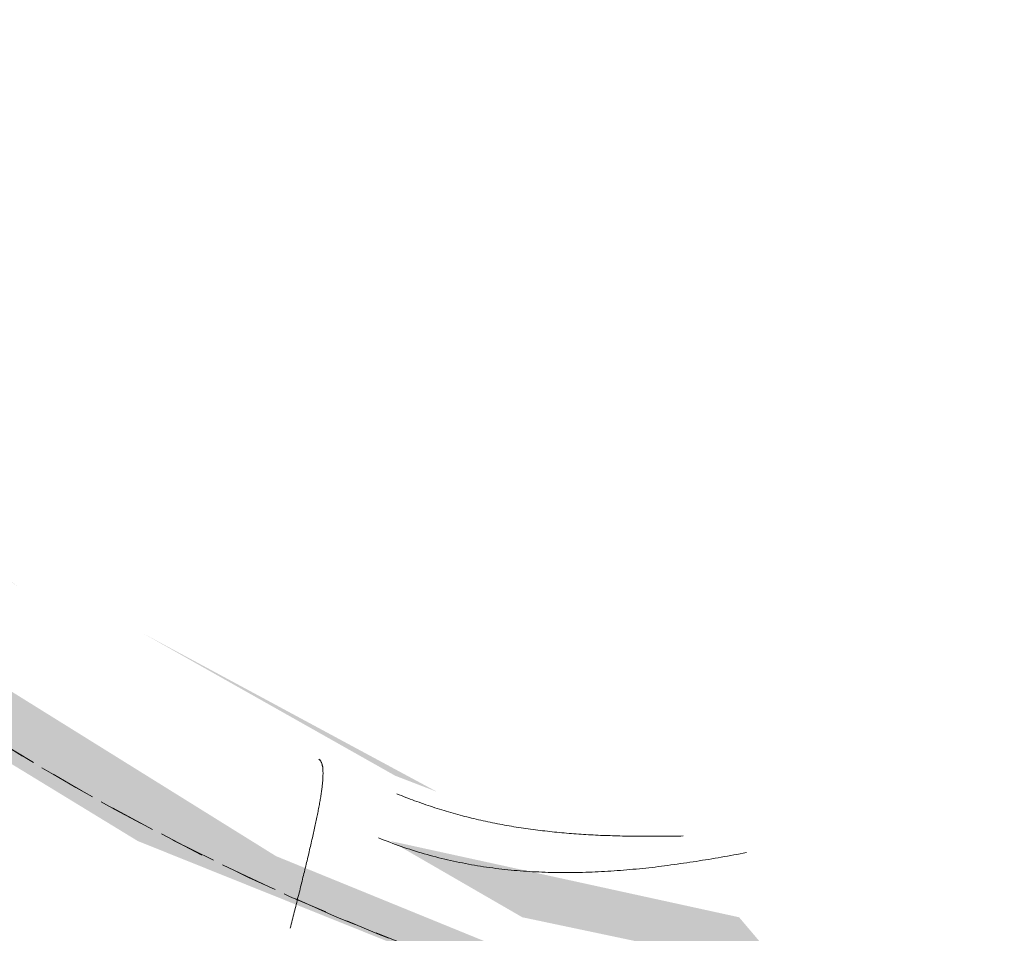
# Model space of a CAD drawing. Header units: millimetres. Extents: x 16156 to 91527, y 4646 to 113494.
# Tile 98 of 210: x 29942 to 30045, y 71414 to 71509. Entities that reach past the tile are written whole.
import ezdxf

# ---------------------------------------------------------------- set-up
doc = ezdxf.new("R2010")
doc.units = ezdxf.units.MM
doc.linetypes.add('ARC Demolished', pattern=[7.14375, 4.7625, -2.38125])
for name, color, linetype, lineweight in [('A--AR9__AlgVoorz', 1, 'Continuous', 9), ('A--L74__VasteSanitaireVoorz', 1, 'ARC Demolished', 9), ('A--L82__LosseGebruikersInvent', 1, 'ARC Demolished', 9)]:
    doc.layers.add(name, color=color, linetype=linetype, lineweight=lineweight)
pattern_1 = [(135, (71650.38, -30074.26), (-212.132, -212.132), [])]

# ---------------------------------------------------------------- blocks, each defined once
blk = doc.blocks.new('FP_186-AB-Begane grond - slooptekening')
at = {"layer": 'A--L82__LosseGebruikersInvent', "color": 240, "linetype": 'Continuous'}
for p, q in [((29979.25, 71423.83), (29979.54, 71423.71)), ((29979.25, 71423.83), (29979.54, 71423.71)), ((29979.54, 71423.71), (29979.83, 71423.59)), ((29979.54, 71423.71), (29979.83, 71423.59)), ((29979.83, 71423.59), (29980.13, 71423.48)), ((29979.83, 71423.59), (29980.13, 71423.48)), ((29980.13, 71423.48), (29980.42, 71423.37)), ((29980.13, 71423.48), (29980.42, 71423.37)), ((29980.42, 71423.37), (29980.72, 71423.25)), ((29980.42, 71423.37), (29980.72, 71423.25)), ((29980.72, 71423.25), (29981.01, 71423.15)), ((29980.72, 71423.25), (29981.01, 71423.15)), ((29981.01, 71423.15), (29981.31, 71423.04)), ((29981.01, 71423.15), (29981.31, 71423.04)), ((29981.31, 71423.04), (29981.61, 71422.93)), ((29981.31, 71423.04), (29981.61, 71422.93)), ((29981.61, 71422.93), (29981.9, 71422.83)), ((29981.61, 71422.93), (29981.9, 71422.83)), ((29981.9, 71422.83), (29982.2, 71422.73)), ((29981.9, 71422.83), (29982.2, 71422.73)), ((29982.2, 71422.73), (29982.5, 71422.63)), ((29982.2, 71422.73), (29982.5, 71422.63)), ((29982.5, 71422.63), (29982.81, 71422.53)), ((29982.5, 71422.63), (29982.81, 71422.53)), ((29982.81, 71422.53), (29983.11, 71422.44)), ((29982.81, 71422.53), (29983.11, 71422.44)), ((29983.11, 71422.44), (29983.41, 71422.35)), ((29983.11, 71422.44), (29983.41, 71422.35)), ((29983.41, 71422.35), (29983.71, 71422.26)), ((29983.41, 71422.35), (29983.71, 71422.26)), ((29983.71, 71422.26), (29984.02, 71422.17)), ((29983.71, 71422.26), (29984.02, 71422.17)), ((29984.02, 71422.17), (29984.32, 71422.08)), ((29984.02, 71422.17), (29984.32, 71422.08)), ((29984.32, 71422.08), (29984.63, 71422)), ((29984.32, 71422.08), (29984.63, 71422)), ((29984.63, 71422), (29984.93, 71421.91)), ((29984.63, 71422), (29984.93, 71421.91)), ((29984.93, 71421.91), (29985.24, 71421.83)), ((29984.93, 71421.91), (29985.24, 71421.83)), ((29985.24, 71421.83), (29985.55, 71421.75)), ((29985.24, 71421.83), (29985.55, 71421.75)), ((29985.55, 71421.75), (29985.85, 71421.68)), ((29985.55, 71421.75), (29985.85, 71421.68)), ((29985.85, 71421.68), (29986.16, 71421.6)), ((29985.85, 71421.68), (29986.16, 71421.6)), ((29986.16, 71421.6), (29986.47, 71421.53)), ((29986.16, 71421.6), (29986.47, 71421.53)), ((29986.47, 71421.53), (29986.78, 71421.46)), ((29986.47, 71421.53), (29986.78, 71421.46)), ((29986.78, 71421.46), (29987.09, 71421.39)), ((29986.78, 71421.46), (29987.09, 71421.39)), ((30012.8, 71421.42), (30013.13, 71421.48)), ((30012.8, 71421.42), (30013.13, 71421.48)), ((30013.13, 71421.48), (30013.46, 71421.53)), ((30013.13, 71421.48), (30013.46, 71421.53)), ((30013.46, 71421.53), (30013.79, 71421.58)), ((30013.46, 71421.53), (30013.79, 71421.58)), ((30013.79, 71421.58), (30014.11, 71421.64)), ((30013.79, 71421.58), (30014.11, 71421.64)), ((30014.11, 71421.64), (30014.44, 71421.7)), ((30014.11, 71421.64), (30014.44, 71421.7)), ((30014.44, 71421.7), (30014.77, 71421.75)), ((30014.44, 71421.7), (30014.77, 71421.75)), ((30014.77, 71421.75), (30015.1, 71421.81)), ((30014.77, 71421.75), (30015.1, 71421.81)), ((30015.1, 71421.81), (30015.43, 71421.87)), ((30015.1, 71421.81), (30015.43, 71421.87)), ((30015.43, 71421.87), (30015.76, 71421.92)), ((30015.43, 71421.87), (30015.76, 71421.92)), ((30015.76, 71421.92), (30016.08, 71421.98)), ((30015.76, 71421.92), (30016.08, 71421.98)), ((30016.08, 71421.98), (30016.41, 71422.04)), ((30016.08, 71421.98), (30016.41, 71422.04)), ((30016.41, 71422.04), (30016.74, 71422.1)), ((30016.41, 71422.04), (30016.74, 71422.1)), ((30016.74, 71422.1), (30017.06, 71422.16)), ((30016.74, 71422.1), (30017.06, 71422.16)), ((30017.06, 71422.16), (30017.39, 71422.22)), ((30017.06, 71422.16), (30017.39, 71422.22)), ((30017.39, 71422.22), (30017.72, 71422.29)), ((30017.39, 71422.22), (30017.72, 71422.29)), ((29987.09, 71421.39), (29987.4, 71421.32)), ((29987.09, 71421.39), (29987.4, 71421.32)), ((29987.4, 71421.32), (29987.72, 71421.26)), ((29987.4, 71421.32), (29987.72, 71421.26)), ((29987.72, 71421.26), (29988.03, 71421.2)), ((29987.72, 71421.26), (29988.03, 71421.2)), ((29988.03, 71421.2), (29988.34, 71421.14)), ((29988.03, 71421.2), (29988.34, 71421.14)), ((29988.34, 71421.14), (29988.66, 71421.08)), ((29988.34, 71421.14), (29988.66, 71421.08)), ((29988.66, 71421.08), (29988.97, 71421.02)), ((29988.66, 71421.08), (29988.97, 71421.02)), ((29988.97, 71421.02), (29989.29, 71420.97)), ((29988.97, 71421.02), (29989.29, 71420.97)), ((29989.29, 71420.97), (29989.6, 71420.91)), ((29989.29, 71420.97), (29989.6, 71420.91)), ((29989.6, 71420.91), (29989.92, 71420.86)), ((29989.6, 71420.91), (29989.92, 71420.86)), ((29989.92, 71420.86), (29990.23, 71420.81)), ((29989.92, 71420.86), (29990.23, 71420.81)), ((29990.23, 71420.81), (29990.55, 71420.77)), ((29990.23, 71420.81), (29990.55, 71420.77)), ((29990.55, 71420.77), (29990.87, 71420.72)), ((29990.55, 71420.77), (29990.87, 71420.72)), ((29990.87, 71420.72), (29991.19, 71420.68)), ((29990.87, 71420.72), (29991.19, 71420.68)), ((29991.19, 71420.68), (29991.5, 71420.64)), ((29991.19, 71420.68), (29991.5, 71420.64)), ((29991.5, 71420.64), (29991.82, 71420.6)), ((29991.5, 71420.64), (29991.82, 71420.6)), ((29991.82, 71420.6), (29992.14, 71420.56)), ((29991.82, 71420.6), (29992.14, 71420.56)), ((29992.14, 71420.56), (29992.46, 71420.53)), ((29992.14, 71420.56), (29992.46, 71420.53)), ((29992.46, 71420.53), (29992.78, 71420.49)), ((29992.46, 71420.53), (29992.78, 71420.49)), ((29992.78, 71420.49), (29993.11, 71420.46)), ((29992.78, 71420.49), (29993.11, 71420.46)), ((29993.11, 71420.46), (29993.43, 71420.43)), ((29993.11, 71420.46), (29993.43, 71420.43)), ((29993.43, 71420.43), (29993.75, 71420.4)), ((29993.43, 71420.43), (29993.75, 71420.4)), ((30004.54, 71420.42), (30004.87, 71420.45)), ((30004.54, 71420.42), (30004.87, 71420.45)), ((30004.87, 71420.45), (30005.2, 71420.48)), ((30004.87, 71420.45), (30005.2, 71420.48)), ((30005.2, 71420.48), (30005.53, 71420.51)), ((30005.2, 71420.48), (30005.53, 71420.51)), ((30005.53, 71420.51), (30005.86, 71420.54)), ((30005.53, 71420.51), (30005.86, 71420.54)), ((30005.86, 71420.54), (30006.19, 71420.57)), ((30005.86, 71420.54), (30006.19, 71420.57)), ((30006.19, 71420.57), (30006.53, 71420.6)), ((30006.19, 71420.57), (30006.53, 71420.6)), ((30006.53, 71420.6), (30006.86, 71420.63)), ((30006.53, 71420.6), (30006.86, 71420.63)), ((30006.86, 71420.63), (30007.19, 71420.67)), ((30006.86, 71420.63), (30007.19, 71420.67)), ((30007.19, 71420.67), (30007.52, 71420.7)), ((30007.19, 71420.67), (30007.52, 71420.7)), ((30007.52, 71420.7), (30007.85, 71420.74)), ((30007.52, 71420.7), (30007.85, 71420.74)), ((30007.85, 71420.74), (30008.18, 71420.78)), ((30007.85, 71420.74), (30008.18, 71420.78)), ((30008.18, 71420.78), (30008.51, 71420.82)), ((30008.18, 71420.78), (30008.51, 71420.82)), ((30008.51, 71420.82), (30008.84, 71420.86)), ((30008.51, 71420.82), (30008.84, 71420.86)), ((30008.84, 71420.86), (30009.17, 71420.9)), ((30008.84, 71420.86), (30009.17, 71420.9)), ((30009.17, 71420.9), (30009.5, 71420.94)), ((30009.17, 71420.9), (30009.5, 71420.94)), ((30009.5, 71420.94), (30009.83, 71420.99)), ((30009.5, 71420.94), (30009.83, 71420.99)), ((30009.83, 71420.99), (30010.16, 71421.03)), ((30009.83, 71420.99), (30010.16, 71421.03)), ((30010.16, 71421.03), (30010.49, 71421.08)), ((30010.16, 71421.03), (30010.49, 71421.08)), ((30010.49, 71421.08), (30010.82, 71421.13)), ((30010.49, 71421.08), (30010.82, 71421.13)), ((30010.82, 71421.13), (30011.15, 71421.17)), ((30010.82, 71421.13), (30011.15, 71421.17)), ((30011.15, 71421.17), (30011.48, 71421.22)), ((30011.15, 71421.17), (30011.48, 71421.22)), ((30011.48, 71421.22), (30011.81, 71421.27)), ((30011.48, 71421.22), (30011.81, 71421.27)), ((30011.81, 71421.27), (30012.14, 71421.32)), ((30011.81, 71421.27), (30012.14, 71421.32)), ((30012.14, 71421.32), (30012.47, 71421.37)), ((30012.14, 71421.32), (30012.47, 71421.37)), ((30012.47, 71421.37), (30012.8, 71421.42)), ((30012.47, 71421.37), (30012.8, 71421.42)), ((29993.75, 71420.4), (29994.07, 71420.38)), ((29993.75, 71420.4), (29994.07, 71420.38)), ((29994.07, 71420.38), (29994.39, 71420.35)), ((29994.07, 71420.38), (29994.39, 71420.35)), ((29994.39, 71420.35), (29994.72, 71420.33)), ((29994.39, 71420.35), (29994.72, 71420.33)), ((29994.72, 71420.33), (29995.04, 71420.31)), ((29994.72, 71420.33), (29995.04, 71420.31)), ((29995.04, 71420.31), (29995.36, 71420.29)), ((29995.04, 71420.31), (29995.36, 71420.29)), ((29995.36, 71420.29), (29995.69, 71420.27)), ((29995.36, 71420.29), (29995.69, 71420.27)), ((29995.69, 71420.27), (29996.01, 71420.26)), ((29995.69, 71420.27), (29996.01, 71420.26)), ((29996.01, 71420.26), (29996.34, 71420.24)), ((29996.01, 71420.26), (29996.34, 71420.24)), ((29996.34, 71420.24), (29996.66, 71420.23)), ((29996.34, 71420.24), (29996.66, 71420.23)), ((29996.66, 71420.23), (29996.99, 71420.22)), ((29996.66, 71420.23), (29996.99, 71420.22)), ((29996.99, 71420.22), (29997.31, 71420.21)), ((29996.99, 71420.22), (29997.31, 71420.21)), ((29997.31, 71420.21), (29997.64, 71420.21)), ((29997.31, 71420.21), (29997.64, 71420.21)), ((29997.64, 71420.21), (29997.97, 71420.2)), ((29997.64, 71420.21), (29997.97, 71420.2)), ((29997.97, 71420.2), (29998.29, 71420.2)), ((29997.97, 71420.2), (29998.29, 71420.2)), ((29998.29, 71420.2), (29998.62, 71420.2)), ((29998.29, 71420.2), (29998.62, 71420.2)), ((29998.62, 71420.2), (29998.95, 71420.2)), ((29998.62, 71420.2), (29998.95, 71420.2)), ((29998.95, 71420.2), (29999.28, 71420.2)), ((29998.95, 71420.2), (29999.28, 71420.2)), ((29999.28, 71420.2), (29999.6, 71420.2)), ((29999.28, 71420.2), (29999.6, 71420.2)), ((29999.6, 71420.2), (29999.93, 71420.2)), ((29999.6, 71420.2), (29999.93, 71420.2)), ((29999.93, 71420.2), (30000.26, 71420.21)), ((29999.93, 71420.2), (30000.26, 71420.21)), ((30000.26, 71420.21), (30000.59, 71420.22)), ((30000.26, 71420.21), (30000.59, 71420.22)), ((30000.59, 71420.22), (30000.92, 71420.23)), ((30000.59, 71420.22), (30000.92, 71420.23)), ((30000.92, 71420.23), (30001.25, 71420.24)), ((30000.92, 71420.23), (30001.25, 71420.24)), ((30001.25, 71420.24), (30001.58, 71420.25)), ((30001.25, 71420.24), (30001.58, 71420.25)), ((30001.58, 71420.25), (30001.9, 71420.26)), ((30001.58, 71420.25), (30001.9, 71420.26)), ((30001.9, 71420.26), (30002.23, 71420.28)), ((30001.9, 71420.26), (30002.23, 71420.28)), ((30002.23, 71420.28), (30002.56, 71420.3)), ((30002.23, 71420.28), (30002.56, 71420.3)), ((30002.56, 71420.3), (30002.89, 71420.31)), ((30002.56, 71420.3), (30002.89, 71420.31)), ((30002.89, 71420.31), (30003.22, 71420.33)), ((30002.89, 71420.31), (30003.22, 71420.33)), ((30003.22, 71420.33), (30003.55, 71420.35)), ((30003.22, 71420.33), (30003.55, 71420.35)), ((30003.55, 71420.35), (30003.88, 71420.38)), ((30003.55, 71420.35), (30003.88, 71420.38)), ((30003.88, 71420.38), (30004.21, 71420.4)), ((30003.88, 71420.38), (30004.21, 71420.4)), ((30004.21, 71420.4), (30004.54, 71420.42)), ((30004.21, 71420.4), (30004.54, 71420.42))]:
    blk.add_line(p, q, dxfattribs=at)
blk = doc.blocks.new('FP_194-AB-Begane grond - slooptekening')
at = {"layer": 'A--L74__VasteSanitaireVoorz', "color": 240, "linetype": 'Continuous'}
for p, q in [((218.75, -100.95), (218.8, -100.94)), ((218.75, -100.95), (218.8, -100.94)), ((218.8, -100.94), (218.85, -100.92)), ((218.8, -100.94), (218.85, -100.92)), ((218.85, -100.92), (218.9, -100.91)), ((218.85, -100.92), (218.9, -100.91)), ((218.9, -100.91), (218.96, -100.9)), ((218.9, -100.91), (218.96, -100.9)), ((218.96, -100.9), (219.01, -100.88)), ((218.96, -100.9), (219.01, -100.88)), ((219.01, -100.88), (219.07, -100.87)), ((219.01, -100.88), (219.07, -100.87)), ((219.07, -100.87), (219.13, -100.86)), ((219.07, -100.87), (219.13, -100.86)), ((219.13, -100.86), (219.2, -100.86)), ((219.13, -100.86), (219.2, -100.86)), ((219.2, -100.86), (219.26, -100.85)), ((219.2, -100.86), (219.26, -100.85)), ((219.26, -100.85), (219.33, -100.84)), ((219.26, -100.85), (219.33, -100.84)), ((219.33, -100.84), (219.4, -100.84)), ((219.33, -100.84), (219.4, -100.84)), ((219.4, -100.84), (219.48, -100.83)), ((219.4, -100.84), (219.48, -100.83)), ((219.48, -100.83), (219.55, -100.83)), ((219.48, -100.83), (219.55, -100.83)), ((219.55, -100.83), (219.63, -100.83)), ((219.55, -100.83), (219.63, -100.83)), ((219.63, -100.83), (219.71, -100.82)), ((219.63, -100.83), (219.71, -100.82)), ((219.71, -100.82), (219.79, -100.82)), ((219.71, -100.82), (219.79, -100.82)), ((219.79, -100.82), (219.87, -100.82)), ((219.79, -100.82), (219.87, -100.82)), ((219.87, -100.82), (219.96, -100.83)), ((219.87, -100.82), (219.96, -100.83)), ((219.96, -100.83), (220.05, -100.83)), ((219.96, -100.83), (220.05, -100.83)), ((220.05, -100.83), (220.14, -100.83)), ((220.05, -100.83), (220.14, -100.83)), ((220.14, -100.83), (220.23, -100.84)), ((220.14, -100.83), (220.23, -100.84)), ((220.23, -100.84), (220.33, -100.84)), ((220.23, -100.84), (220.33, -100.84)), ((220.33, -100.84), (220.42, -100.85)), ((220.33, -100.84), (220.42, -100.85)), ((220.42, -100.85), (220.52, -100.86)), ((220.42, -100.85), (220.52, -100.86)), ((220.52, -100.86), (220.62, -100.86)), ((220.52, -100.86), (220.62, -100.86)), ((220.62, -100.86), (220.73, -100.87)), ((220.62, -100.86), (220.73, -100.87)), ((220.73, -100.87), (220.83, -100.88)), ((220.73, -100.87), (220.83, -100.88)), ((220.83, -100.88), (220.94, -100.89)), ((220.83, -100.88), (220.94, -100.89)), ((220.94, -100.89), (221.05, -100.91)), ((220.94, -100.89), (221.05, -100.91)), ((221.05, -100.91), (221.16, -100.92)), ((221.05, -100.91), (221.16, -100.92)), ((221.16, -100.92), (221.27, -100.93)), ((221.16, -100.92), (221.27, -100.93)), ((221.27, -100.93), (221.39, -100.95)), ((221.27, -100.93), (221.39, -100.95)), ((218.33, -101.25), (218.35, -101.22)), ((218.33, -101.25), (218.35, -101.22)), ((218.35, -101.22), (218.37, -101.19)), ((218.35, -101.22), (218.37, -101.19)), ((218.37, -101.19), (218.4, -101.17)), ((218.37, -101.19), (218.4, -101.17)), ((218.4, -101.17), (218.42, -101.14)), ((218.4, -101.17), (218.42, -101.14)), ((218.42, -101.14), (218.45, -101.12)), ((218.42, -101.14), (218.45, -101.12)), ((218.45, -101.12), (218.48, -101.09)), ((218.45, -101.12), (218.48, -101.09)), ((218.48, -101.09), (218.51, -101.07)), ((218.48, -101.09), (218.51, -101.07)), ((218.51, -101.07), (218.54, -101.05)), ((218.51, -101.07), (218.54, -101.05)), ((218.54, -101.05), (218.58, -101.03)), ((218.54, -101.05), (218.58, -101.03)), ((218.58, -101.03), (218.62, -101.01)), ((218.58, -101.03), (218.62, -101.01)), ((218.62, -101.01), (218.66, -100.99)), ((218.62, -101.01), (218.66, -100.99)), ((218.66, -100.99), (218.7, -100.97)), ((218.66, -100.99), (218.7, -100.97)), ((218.7, -100.97), (218.75, -100.95)), ((218.7, -100.97), (218.75, -100.95)), ((221.39, -100.95), (221.51, -100.96)), ((221.39, -100.95), (221.51, -100.96)), ((221.51, -100.96), (221.63, -100.98)), ((221.51, -100.96), (221.63, -100.98)), ((221.63, -100.98), (221.75, -101)), ((221.63, -100.98), (221.75, -101)), ((221.75, -101), (221.87, -101.01)), ((221.75, -101), (221.87, -101.01)), ((221.87, -101.01), (222, -101.03)), ((221.87, -101.01), (222, -101.03)), ((222, -101.03), (222.12, -101.05)), ((222, -101.03), (222.12, -101.05)), ((222.12, -101.05), (222.25, -101.07)), ((222.12, -101.05), (222.25, -101.07)), ((222.25, -101.07), (222.38, -101.09)), ((222.25, -101.07), (222.38, -101.09)), ((222.38, -101.09), (222.52, -101.11)), ((222.38, -101.09), (222.52, -101.11)), ((222.52, -101.11), (222.65, -101.14)), ((222.52, -101.11), (222.65, -101.14)), ((222.65, -101.14), (222.79, -101.16)), ((222.65, -101.14), (222.79, -101.16)), ((222.79, -101.16), (222.93, -101.19)), ((222.79, -101.16), (222.93, -101.19)), ((222.93, -101.19), (223.07, -101.21)), ((222.93, -101.19), (223.07, -101.21)), ((223.07, -101.21), (223.21, -101.24)), ((223.07, -101.21), (223.21, -101.24)), ((223.21, -101.24), (223.35, -101.26)), ((223.21, -101.24), (223.35, -101.26)), ((223.35, -101.26), (223.5, -101.29)), ((223.35, -101.26), (223.5, -101.29)), ((223.5, -101.29), (223.64, -101.32)), ((223.5, -101.29), (223.64, -101.32)), ((223.64, -101.32), (223.79, -101.35)), ((223.64, -101.32), (223.79, -101.35)), ((223.79, -101.35), (223.94, -101.38)), ((223.79, -101.35), (223.94, -101.38)), ((223.94, -101.38), (224.09, -101.41)), ((223.94, -101.38), (224.09, -101.41)), ((224.09, -101.41), (224.25, -101.44)), ((224.09, -101.41), (224.25, -101.44)), ((224.25, -101.44), (224.4, -101.47)), ((224.25, -101.44), (224.4, -101.47)), ((224.4, -101.47), (224.56, -101.5)), ((224.4, -101.47), (224.56, -101.5)), ((224.56, -101.5), (224.72, -101.54)), ((224.56, -101.5), (224.72, -101.54)), ((224.72, -101.54), (224.88, -101.57)), ((224.72, -101.54), (224.88, -101.57)), ((224.88, -101.57), (225.04, -101.6)), ((224.88, -101.57), (225.04, -101.6)), ((225.04, -101.6), (225.2, -101.64)), ((225.04, -101.6), (225.2, -101.64)), ((225.2, -101.64), (225.37, -101.67)), ((225.2, -101.64), (225.37, -101.67)), ((225.37, -101.67), (225.53, -101.71)), ((225.37, -101.67), (225.53, -101.71)), ((225.53, -101.71), (225.7, -101.75)), ((225.53, -101.71), (225.7, -101.75)), ((225.7, -101.75), (225.87, -101.78)), ((225.7, -101.75), (225.87, -101.78)), ((225.87, -101.78), (226.04, -101.82)), ((225.87, -101.78), (226.04, -101.82)), ((226.04, -101.82), (226.21, -101.86)), ((226.04, -101.82), (226.21, -101.86)), ((226.21, -101.86), (226.39, -101.9)), ((226.21, -101.86), (226.39, -101.9)), ((226.39, -101.9), (226.56, -101.94)), ((226.39, -101.9), (226.56, -101.94)), ((226.56, -101.94), (226.74, -101.98)), ((226.56, -101.94), (226.74, -101.98)), ((226.74, -101.98), (226.91, -102.02)), ((226.74, -101.98), (226.91, -102.02)), ((226.91, -102.02), (227.09, -102.06)), ((226.91, -102.02), (227.09, -102.06)), ((227.09, -102.06), (227.27, -102.1)), ((227.09, -102.06), (227.27, -102.1)), ((227.27, -102.1), (227.45, -102.15)), ((227.27, -102.1), (227.45, -102.15)), ((227.45, -102.15), (227.63, -102.19)), ((227.45, -102.15), (227.63, -102.19)), ((227.63, -102.19), (227.82, -102.23)), ((227.63, -102.19), (227.82, -102.23)), ((227.82, -102.23), (228, -102.27)), ((227.82, -102.23), (228, -102.27)), ((228, -102.27), (228.19, -102.32)), ((228, -102.27), (228.19, -102.32)), ((228.19, -102.32), (228.37, -102.36)), ((228.19, -102.32), (228.37, -102.36)), ((228.37, -102.36), (228.56, -102.41)), ((228.37, -102.36), (228.56, -102.41)), ((228.56, -102.41), (228.75, -102.45)), ((228.56, -102.41), (228.75, -102.45)), ((228.75, -102.45), (228.94, -102.5)), ((228.75, -102.45), (228.94, -102.5)), ((228.94, -102.5), (229.13, -102.54)), ((228.94, -102.5), (229.13, -102.54)), ((229.13, -102.54), (229.32, -102.59)), ((229.13, -102.54), (229.32, -102.59)), ((229.32, -102.59), (229.51, -102.64)), ((229.32, -102.59), (229.51, -102.64)), ((229.51, -102.64), (229.71, -102.69)), ((229.51, -102.64), (229.71, -102.69)), ((229.71, -102.69), (229.9, -102.73)), ((229.71, -102.69), (229.9, -102.73)), ((229.9, -102.73), (230.09, -102.78)), ((229.9, -102.73), (230.09, -102.78)), ((230.09, -102.78), (230.29, -102.83)), ((230.09, -102.78), (230.29, -102.83)), ((230.29, -102.83), (230.49, -102.88)), ((230.29, -102.83), (230.49, -102.88)), ((230.49, -102.88), (230.68, -102.93)), ((230.49, -102.88), (230.68, -102.93)), ((230.68, -102.93), (230.88, -102.97)), ((230.68, -102.93), (230.88, -102.97)), ((230.88, -102.97), (231.08, -103.02)), ((230.88, -102.97), (231.08, -103.02)), ((231.08, -103.02), (231.28, -103.07)), ((231.08, -103.02), (231.28, -103.07)), ((231.28, -103.07), (231.48, -103.12)), ((231.28, -103.07), (231.48, -103.12)), ((231.48, -103.12), (231.68, -103.17)), ((231.48, -103.12), (231.68, -103.17)), ((231.68, -103.17), (231.88, -103.22)), ((231.68, -103.17), (231.88, -103.22)), ((231.88, -103.22), (232.09, -103.27)), ((231.88, -103.22), (232.09, -103.27)), ((232.09, -103.27), (232.29, -103.32)), ((232.09, -103.27), (232.29, -103.32)), ((232.29, -103.32), (232.49, -103.37)), ((232.29, -103.32), (232.49, -103.37)), ((232.49, -103.37), (232.7, -103.42)), ((232.49, -103.37), (232.7, -103.42)), ((232.7, -103.42), (232.9, -103.48)), ((232.7, -103.42), (232.9, -103.48)), ((232.9, -103.48), (233.1, -103.53)), ((232.9, -103.48), (233.1, -103.53)), ((233.1, -103.53), (233.31, -103.58)), ((233.1, -103.53), (233.31, -103.58)), ((233.31, -103.58), (233.52, -103.63)), ((233.31, -103.58), (233.52, -103.63)), ((233.52, -103.63), (233.72, -103.68)), ((233.52, -103.63), (233.72, -103.68)), ((233.72, -103.68), (233.93, -103.73)), ((233.72, -103.68), (233.93, -103.73)), ((233.93, -103.73), (234.13, -103.78)), ((233.93, -103.73), (234.13, -103.78)), ((234.13, -103.78), (234.34, -103.84)), ((234.13, -103.78), (234.34, -103.84)), ((234.34, -103.84), (234.55, -103.89)), ((234.34, -103.84), (234.55, -103.89)), ((234.55, -103.89), (234.75, -103.94)), ((234.55, -103.89), (234.75, -103.94)), ((234.75, -103.94), (234.96, -103.99)), ((234.75, -103.94), (234.96, -103.99)), ((234.96, -103.99), (235.17, -104.04)), ((234.96, -103.99), (235.17, -104.04)), ((235.17, -104.04), (235.38, -104.09)), ((235.17, -104.04), (235.38, -104.09)), ((235.38, -104.09), (235.58, -104.15)), ((235.38, -104.09), (235.58, -104.15)), ((235.58, -104.15), (235.79, -104.2)), ((235.58, -104.15), (235.79, -104.2)), ((235.79, -104.2), (236, -104.25)), ((235.79, -104.2), (236, -104.25))]:
    blk.add_line(p, q, dxfattribs=at)
at = {"layer": 'A--L74__VasteSanitaireVoorz', "flags": 128}
for points in [[(234.87, -99.31), (230.71, -108.61), (226.18, -117.75), (221.29, -126.7), (216.05, -135.45), (210.46, -143.98), (204.53, -152.28), (198.28, -160.34), (191.71, -168.14), (184.83, -175.67), (177.66, -182.93), (170.2, -189.88), (162.47, -196.54), (154.48, -202.88), (146.25, -208.89), (137.78, -214.58), (129.09, -219.91), (120.19, -224.9), (111.1, -229.53), (101.83, -233.78), (92.4, -237.67), (82.82, -241.17), (73.11, -244.29), (63.28, -247.02), (53.36, -249.36), (43.34, -251.29), (33.26, -252.82), (23.12, -253.95), (12.95, -254.67), (2.75, -254.99), (-7.45, -254.89), (-17.63, -254.39), (-27.79, -253.48), (-37.91, -252.17), (-47.96, -250.45), (-57.94, -248.33), (-67.82, -245.82), (-77.6, -242.91), (-87.25, -239.61), (-96.76, -235.93), (-106.12, -231.87), (-115.3, -227.44), (-124.31, -222.65), (-133.11, -217.5), (-141.7, -212), (-150.07, -206.17), (-158.19, -200), (-166.06, -193.51), (-173.67, -186.72), (-181, -179.62), (-188.04, -172.24), (-194.77, -164.59), (-201.2, -156.67), (-207.3, -148.49), (-213.08, -140.09), (-218.51, -131.45), (-223.59, -122.61), (-228.31, -113.57), (-232.67, -104.35), (-236.66, -94.96), (-240.27, -85.42), (-243.49, -75.75), (-246.32, -65.95), (-248.76, -56.04), (-250.81, -46.05), (-252.45, -35.99), (-253.69, -25.86), (-254.52, -15.7), (-254.94, -5.51), (-255, 0)], [(255, 0), (254.8, -10.2), (254.18, -20.38), (253.17, -30.53), (251.74, -40.63), (249.92, -50.66), (247.69, -60.61), (245.07, -70.47), (242.06, -80.21), (238.65, -89.83), (234.87, -99.3)]]:
    blk.add_lwpolyline(points, dxfattribs=at)
blk = doc.blocks.new('FP_196-AB-Begane grond - slooptekening')
at = {"layer": 'A--L74__VasteSanitaireVoorz', "color": 240, "linetype": 'Continuous'}
for p, q in [((226.36, -63.41), (226.35, -63.16)), ((226.36, -63.41), (226.35, -63.16)), ((226.36, -63.67), (226.36, -63.41)), ((226.36, -63.67), (226.36, -63.41)), ((226.37, -63.92), (226.36, -63.67)), ((226.37, -63.92), (226.36, -63.67)), ((226.37, -64.17), (226.37, -63.92)), ((226.37, -64.17), (226.37, -63.92)), ((226.37, -64.43), (226.37, -64.17)), ((226.37, -64.43), (226.37, -64.17)), ((226.38, -64.68), (226.37, -64.43)), ((226.38, -64.68), (226.37, -64.43)), ((226.38, -64.94), (226.38, -64.68)), ((226.38, -64.94), (226.38, -64.68)), ((226.38, -65.19), (226.38, -64.94)), ((226.38, -65.19), (226.38, -64.94)), ((226.39, -65.44), (226.38, -65.19)), ((226.39, -65.44), (226.38, -65.19)), ((226.39, -65.7), (226.39, -65.44)), ((226.39, -65.7), (226.39, -65.44)), ((226.39, -65.95), (226.39, -65.7)), ((226.39, -65.95), (226.39, -65.7)), ((226.39, -66.21), (226.39, -65.95)), ((226.39, -66.21), (226.39, -65.95)), ((226.39, -66.46), (226.39, -66.21)), ((226.39, -66.46), (226.39, -66.21)), ((226.39, -66.72), (226.39, -66.46)), ((226.39, -66.72), (226.39, -66.46)), ((226.39, -66.97), (226.39, -66.72)), ((226.39, -66.97), (226.39, -66.72)), ((226.38, -67.99), (226.39, -67.73)), ((226.38, -67.99), (226.39, -67.73)), ((226.39, -67.22), (226.39, -66.97)), ((226.39, -67.22), (226.39, -66.97)), ((226.39, -67.48), (226.39, -67.22)), ((226.39, -67.48), (226.39, -67.22)), ((226.39, -67.73), (226.39, -67.48)), ((226.39, -67.73), (226.39, -67.48)), ((226.37, -68.75), (226.38, -68.5)), ((226.37, -68.75), (226.38, -68.5)), ((226.37, -69), (226.37, -68.75)), ((226.37, -69), (226.37, -68.75)), ((226.37, -69.26), (226.37, -69)), ((226.37, -69.26), (226.37, -69)), ((226.38, -68.24), (226.38, -67.99)), ((226.38, -68.24), (226.38, -67.99)), ((226.38, -68.5), (226.38, -68.24)), ((226.38, -68.5), (226.38, -68.24)), ((226.34, -70.28), (226.35, -70.02)), ((226.34, -70.28), (226.35, -70.02)), ((226.35, -69.77), (226.36, -69.51)), ((226.35, -69.77), (226.36, -69.51)), ((226.35, -70.02), (226.35, -69.77)), ((226.35, -70.02), (226.35, -69.77)), ((226.36, -69.51), (226.37, -69.26)), ((226.36, -69.51), (226.37, -69.26)), ((226.31, -71.29), (226.32, -71.04)), ((226.31, -71.29), (226.32, -71.04)), ((226.32, -70.78), (226.33, -70.53)), ((226.32, -70.78), (226.33, -70.53)), ((226.32, -71.04), (226.32, -70.78)), ((226.32, -71.04), (226.32, -70.78)), ((226.33, -70.53), (226.34, -70.28)), ((226.33, -70.53), (226.34, -70.28)), ((226.26, -72.31), (226.27, -72.05)), ((226.26, -72.31), (226.27, -72.05)), ((226.27, -72.05), (226.29, -71.8)), ((226.27, -72.05), (226.29, -71.8)), ((226.29, -71.8), (226.3, -71.55)), ((226.29, -71.8), (226.3, -71.55)), ((226.3, -71.55), (226.31, -71.29)), ((226.3, -71.55), (226.31, -71.29)), ((226.21, -73.32), (226.22, -73.07)), ((226.21, -73.32), (226.22, -73.07)), ((226.22, -73.07), (226.24, -72.82)), ((226.22, -73.07), (226.24, -72.82)), ((226.24, -72.82), (226.25, -72.56)), ((226.24, -72.82), (226.25, -72.56)), ((226.25, -72.56), (226.26, -72.31)), ((226.25, -72.56), (226.26, -72.31)), ((226.14, -74.33), (226.16, -74.08)), ((226.14, -74.33), (226.16, -74.08)), ((226.16, -74.08), (226.17, -73.83)), ((226.16, -74.08), (226.17, -73.83)), ((226.17, -73.83), (226.19, -73.58)), ((226.17, -73.83), (226.19, -73.58)), ((226.19, -73.58), (226.21, -73.32)), ((226.19, -73.58), (226.21, -73.32)), ((226.06, -75.35), (226.08, -75.09)), ((226.06, -75.35), (226.08, -75.09)), ((226.08, -75.09), (226.1, -74.84)), ((226.08, -75.09), (226.1, -74.84)), ((226.1, -74.84), (226.12, -74.59)), ((226.1, -74.84), (226.12, -74.59)), ((226.12, -74.59), (226.14, -74.33)), ((226.12, -74.59), (226.14, -74.33)), ((225.97, -76.35), (225.99, -76.1)), ((225.97, -76.35), (225.99, -76.1)), ((225.99, -76.1), (226.01, -75.85)), ((225.99, -76.1), (226.01, -75.85)), ((226.01, -75.85), (226.04, -75.6)), ((226.01, -75.85), (226.04, -75.6)), ((226.04, -75.6), (226.06, -75.35)), ((226.04, -75.6), (226.06, -75.35)), ((225.86, -77.36), (225.89, -77.11)), ((225.86, -77.36), (225.89, -77.11)), ((225.89, -77.11), (225.92, -76.86)), ((225.89, -77.11), (225.92, -76.86)), ((225.92, -76.86), (225.94, -76.61)), ((225.92, -76.86), (225.94, -76.61)), ((225.94, -76.61), (225.97, -76.35)), ((225.94, -76.61), (225.97, -76.35)), ((225.74, -78.36), (225.77, -78.11)), ((225.74, -78.36), (225.77, -78.11)), ((225.77, -78.11), (225.8, -77.86)), ((225.77, -78.11), (225.8, -77.86)), ((225.8, -77.86), (225.83, -77.61)), ((225.8, -77.86), (225.83, -77.61)), ((225.83, -77.61), (225.86, -77.36)), ((225.83, -77.61), (225.86, -77.36)), ((225.61, -79.36), (225.64, -79.11)), ((225.61, -79.36), (225.64, -79.11)), ((225.64, -79.11), (225.68, -78.86)), ((225.64, -79.11), (225.68, -78.86)), ((225.68, -78.86), (225.71, -78.61)), ((225.68, -78.86), (225.71, -78.61)), ((225.71, -78.61), (225.74, -78.36)), ((225.71, -78.61), (225.74, -78.36)), ((225.46, -80.36), (225.5, -80.11)), ((225.46, -80.36), (225.5, -80.11)), ((225.5, -80.11), (225.54, -79.86)), ((225.5, -80.11), (225.54, -79.86)), ((225.54, -79.86), (225.57, -79.61)), ((225.54, -79.86), (225.57, -79.61)), ((225.57, -79.61), (225.61, -79.36)), ((225.57, -79.61), (225.61, -79.36)), ((225.25, -81.6), (225.3, -81.35)), ((225.25, -81.6), (225.3, -81.35)), ((225.3, -81.35), (225.34, -81.11)), ((225.3, -81.35), (225.34, -81.11)), ((225.34, -81.11), (225.38, -80.86)), ((225.34, -81.11), (225.38, -80.86)), ((225.38, -80.86), (225.42, -80.61)), ((225.38, -80.86), (225.42, -80.61)), ((225.42, -80.61), (225.46, -80.36)), ((225.42, -80.61), (225.46, -80.36)), ((225.07, -82.59), (225.12, -82.34)), ((225.07, -82.59), (225.12, -82.34)), ((225.12, -82.34), (225.16, -82.1)), ((225.12, -82.34), (225.16, -82.1)), ((225.16, -82.1), (225.21, -81.85)), ((225.16, -82.1), (225.21, -81.85)), ((225.21, -81.85), (225.25, -81.6)), ((225.21, -81.85), (225.25, -81.6)), ((224.87, -83.57), (224.92, -83.33)), ((224.87, -83.57), (224.92, -83.33)), ((224.92, -83.33), (224.97, -83.08)), ((224.92, -83.33), (224.97, -83.08)), ((224.97, -83.08), (225.02, -82.84)), ((224.97, -83.08), (225.02, -82.84)), ((225.02, -82.84), (225.07, -82.59)), ((225.02, -82.84), (225.07, -82.59)), ((224.65, -84.55), (224.71, -84.31)), ((224.65, -84.55), (224.71, -84.31)), ((224.71, -84.31), (224.76, -84.06)), ((224.71, -84.31), (224.76, -84.06)), ((224.76, -84.06), (224.82, -83.82)), ((224.76, -84.06), (224.82, -83.82)), ((224.82, -83.82), (224.87, -83.57)), ((224.82, -83.82), (224.87, -83.57)), ((224.42, -85.52), (224.48, -85.28)), ((224.42, -85.52), (224.48, -85.28)), ((224.48, -85.28), (224.54, -85.04)), ((224.48, -85.28), (224.54, -85.04)), ((224.54, -85.04), (224.6, -84.79)), ((224.54, -85.04), (224.6, -84.79)), ((224.6, -84.79), (224.65, -84.55)), ((224.6, -84.79), (224.65, -84.55)), ((224.11, -86.73), (224.17, -86.49)), ((224.11, -86.73), (224.17, -86.49)), ((224.17, -86.49), (224.24, -86.25)), ((224.17, -86.49), (224.24, -86.25)), ((224.24, -86.25), (224.3, -86.01)), ((224.24, -86.25), (224.3, -86.01)), ((224.3, -86.01), (224.36, -85.77)), ((224.3, -86.01), (224.36, -85.77)), ((224.36, -85.77), (224.42, -85.52)), ((224.36, -85.77), (224.42, -85.52)), ((223.84, -87.69), (223.91, -87.45)), ((223.84, -87.69), (223.91, -87.45)), ((223.91, -87.45), (223.97, -87.21)), ((223.91, -87.45), (223.97, -87.21)), ((223.97, -87.21), (224.04, -86.97)), ((223.97, -87.21), (224.04, -86.97)), ((224.04, -86.97), (224.11, -86.73)), ((224.04, -86.97), (224.11, -86.73)), ((223.55, -88.65), (223.62, -88.41)), ((223.55, -88.65), (223.62, -88.41)), ((223.62, -88.41), (223.69, -88.17)), ((223.62, -88.41), (223.69, -88.17)), ((223.69, -88.17), (223.77, -87.93)), ((223.69, -88.17), (223.77, -87.93)), ((223.77, -87.93), (223.84, -87.69)), ((223.77, -87.93), (223.84, -87.69)), ((223.16, -89.83), (223.24, -89.6)), ((223.16, -89.83), (223.24, -89.6)), ((223.24, -89.6), (223.32, -89.36)), ((223.24, -89.6), (223.32, -89.36)), ((223.32, -89.36), (223.4, -89.12)), ((223.32, -89.36), (223.4, -89.12)), ((223.4, -89.12), (223.47, -88.89)), ((223.4, -89.12), (223.47, -88.89)), ((223.47, -88.89), (223.55, -88.65)), ((223.47, -88.89), (223.55, -88.65)), ((222.83, -90.77), (222.92, -90.54)), ((222.83, -90.77), (222.92, -90.54)), ((222.92, -90.54), (223, -90.3)), ((222.92, -90.54), (223, -90.3)), ((223, -90.3), (223.08, -90.07)), ((223, -90.3), (223.08, -90.07)), ((223.08, -90.07), (223.16, -89.83)), ((223.08, -90.07), (223.16, -89.83)), ((222.49, -91.71), (222.58, -91.47)), ((222.49, -91.71), (222.58, -91.47)), ((222.58, -91.47), (222.66, -91.24)), ((222.58, -91.47), (222.66, -91.24)), ((222.66, -91.24), (222.75, -91.01)), ((222.66, -91.24), (222.75, -91.01)), ((222.75, -91.01), (222.83, -90.77)), ((222.75, -91.01), (222.83, -90.77)), ((222.03, -92.86), (222.12, -92.63)), ((222.03, -92.86), (222.12, -92.63)), ((222.12, -92.63), (222.22, -92.4)), ((222.12, -92.63), (222.22, -92.4)), ((222.22, -92.4), (222.31, -92.17)), ((222.22, -92.4), (222.31, -92.17)), ((222.31, -92.17), (222.4, -91.94)), ((222.31, -92.17), (222.4, -91.94)), ((222.4, -91.94), (222.49, -91.71)), ((222.4, -91.94), (222.49, -91.71)), ((221.94, -93.09), (222.03, -92.86)), ((221.94, -93.09), (222.03, -92.86))]:
    blk.add_line(p, q, dxfattribs=at)
at = {"layer": 'A--L74__VasteSanitaireVoorz', "flags": 128}
blk.add_lwpolyline([(-255, 0), (-254.8, -10.2), (-254.18, -20.38), (-253.17, -30.53), (-251.74, -40.63), (-249.92, -50.66), (-247.69, -60.61), (-245.07, -70.47), (-242.06, -80.21), (-238.65, -89.83), (-234.87, -99.3), (-230.71, -108.61), (-226.18, -117.75), (-221.29, -126.7), (-216.05, -135.45), (-210.46, -143.98), (-204.53, -152.28), (-198.28, -160.34), (-191.71, -168.14), (-184.83, -175.67), (-177.66, -182.93), (-170.2, -189.88), (-162.47, -196.54), (-154.48, -202.88), (-146.25, -208.89), (-137.78, -214.58), (-129.09, -219.91), (-120.19, -224.9), (-111.1, -229.53), (-101.83, -233.78), (-92.4, -237.67), (-82.82, -241.17), (-73.11, -244.29), (-63.28, -247.02), (-53.36, -249.36), (-43.34, -251.29), (-33.26, -252.82), (-23.12, -253.95), (-12.95, -254.67), (-2.75, -254.99), (7.45, -254.89), (17.63, -254.39), (27.79, -253.48), (37.91, -252.17), (47.96, -250.45), (57.94, -248.33), (67.82, -245.82), (77.6, -242.91), (87.25, -239.61), (96.76, -235.93), (106.12, -231.87), (115.3, -227.44), (124.31, -222.65), (133.11, -217.5), (141.7, -212), (150.07, -206.17), (158.19, -200), (166.06, -193.51), (173.67, -186.72), (181, -179.62), (188.04, -172.24), (194.77, -164.59), (201.2, -156.67), (207.3, -148.49), (213.08, -140.09), (218.51, -131.45), (223.59, -122.61), (228.31, -113.57), (232.67, -104.35), (236.66, -94.96), (240.27, -85.42), (243.49, -75.75), (246.32, -65.95), (248.76, -56.04), (250.81, -46.05), (252.45, -35.99), (253.69, -25.86), (254.52, -15.7), (254.94, -5.51), (255, 0)], dxfattribs=at)
blk = doc.blocks.new('74_PF_Sink Kitchen Round - Sink Kitchen Round-V192-AB-Begane grond - slooptekening')
at = {"layer": 'A--L74__VasteSanitaireVoorz'}
h = blk.add_hatch(dxfattribs=at)
h.set_pattern_fill('FP_34', color=256, style=0, pattern_type=2)
h.set_pattern_definition(pattern_1)
h.paths.add_polyline_path([(275, 0), (258, 0), (242.83, -82.98), (222.48, -127.83), (183.73, -179.41), (145.11, -211.73), (95.93, -238.16), (79.73, -245.37), (26.97, -256.59), (-52.29, -251.2), (-104.32, -234.42), (-159.85, -201.02), (-189.27, -173.26), (-222.48, -127.83), (-247.55, -68.45), (-254.43, -34.01), (-258, 0), (-274.84, -1.52), (-267.71, -61.1), (-233.74, -142.14), (-202.59, -183.73), (-159.85, -221.92), (-129, -241.94), (-49.45, -269.09), (-26.97, -273.49), (28.75, -273.49), (84.98, -261.54), (146.52, -231.6), (195.39, -191.73), (234.87, -140.19), (253.47, -104.94), (269.72, -50.27)])
h = blk.add_hatch(dxfattribs=at)
h.set_pattern_fill('FP_34', color=256, style=0, pattern_type=2)
h.set_pattern_definition(pattern_1)
h.paths.add_polyline_path([(275, 0), (258, 0), (242.83, -82.98), (222.48, -127.83), (183.73, -179.41), (145.11, -211.73), (95.93, -238.16), (79.73, -245.37), (26.97, -256.59), (-52.29, -251.2), (-104.32, -234.42), (-159.85, -201.02), (-189.27, -173.26), (-222.48, -127.83), (-247.55, -68.45), (-254.43, -34.01), (-258, 0), (-274.84, -1.52), (-267.71, -61.1), (-233.74, -142.14), (-202.59, -183.73), (-159.85, -221.92), (-129, -241.94), (-49.45, -269.09), (-26.97, -273.49), (28.75, -273.49), (84.98, -261.54), (146.52, -231.6), (195.39, -191.73), (234.87, -140.19), (253.47, -104.94), (269.72, -50.27)])
h = blk.add_hatch(dxfattribs=at)
h.set_pattern_fill('FP_34', color=256, style=0, pattern_type=2)
h.set_pattern_definition(pattern_1)
h.paths.add_polyline_path([(235, 0), (-235, 0), (-220.2, -77.75), (-196.89, -125.58), (-159.85, -170.4), (-121.67, -199.34), (-68.51, -223.43), (-46.13, -229.8), (23.09, -232.4), (79.73, -219.51), (131.42, -193.22), (168.61, -161.64), (193.37, -131.19), (220.06, -78.16), (229.11, -52.29), (234.87, -1.19)])
h = blk.add_hatch(dxfattribs=at)
h.set_pattern_fill('FP_34', color=256, style=0, pattern_type=2)
h.set_pattern_definition(pattern_1)
h.paths.add_polyline_path([(235, 0), (-235, 0), (-220.2, -77.75), (-196.89, -125.58), (-159.85, -170.4), (-121.67, -199.34), (-68.51, -223.43), (-46.13, -229.8), (23.09, -232.4), (79.73, -219.51), (131.42, -193.22), (168.61, -161.64), (193.37, -131.19), (220.06, -78.16), (229.11, -52.29), (234.87, -1.19)])
blk.add_arc((0, 0), 275, 180, 360, dxfattribs=at)
for name in ['FP_194-AB-Begane grond - slooptekening', 'FP_196-AB-Begane grond - slooptekening']:
    blk.add_blockref(name, (0, 0), dxfattribs=at)

msp = doc.modelspace()

# ---------------------------------------------------------------- hatches: boundary and pattern name
at = {"layer": 'A--AR9__AlgVoorz'}
h = msp.add_hatch(color=7, dxfattribs=at)
h.paths.add_polyline_path([(24712.26, 67643.44), (24717.26, 67688.44), (24802.26, 67688.44), (24802.26, 67643.44), (24717.26, 67643.44)])
h.paths.add_polyline_path([(26468.26, 67643.44), (26473.26, 67688.44), (26558.26, 67688.44), (26558.26, 67643.44), (26473.26, 67643.44)])
h.paths.add_polyline_path([(28224.26, 67643.44), (28229.26, 67688.44), (28314.26, 67688.44), (28314.26, 67643.44), (28229.26, 67643.44)])
h.paths.add_polyline_path([(22452.26, 67638.44), (30294.26, 67638.44), (30294.26, 67723.44), (30374.26, 67723.44), (30374.26, 74188.44), (22352.26, 74188.44), (22352.26, 73814.44), (22382.26, 73814.44), (22382.26, 72598.45), (22352.26, 72598.45), (22352.26, 71818.44), (22382.26, 71818.44), (22382.26, 70602.45), (22352.26, 70602.45), (22352.26, 70321.44), (22452.26, 70321.44), (22452.26, 70221.44), (22352.26, 70221.44), (22352.26, 67638.44), (22366.97, 67638.44)])
h.paths.add_polyline_path([(30304.26, 67638.44), (30374.26, 67643.44), (30366.36, 67713.44), (30304.26, 67713.44), (30304.26, 67671.07)])
h.paths.add_polyline_path([(23912.26, 67643.44), (23822.26, 67643.44), (23822.26, 67688.44), (23912.26, 67688.44), (23912.26, 67650.44)])
h.paths.add_polyline_path([(27419.26, 67643.44), (27334.26, 67643.44), (27334.26, 67688.44), (27424.26, 67688.44), (27424.26, 67643.44)])
h.paths.add_polyline_path([(25648.26, 67643.44), (25578.26, 67643.44), (25578.26, 67688.44), (25668.26, 67688.44), (25663.26, 67643.44)])
h.paths.add_polyline_path([(28209.26, 67648.44), (27439.26, 67650.44), (27419.26, 67698.44), (27404.26, 67698.44), (27404.26, 67728.44), (28244.26, 67726.44), (28244.26, 67698.44), (28224.26, 67698.44), (28209.26, 67650.44)])
h.paths.add_polyline_path([(24096.04, 67648.44), (23927.26, 67650.44), (23907.26, 67698.44), (23892.26, 67698.44), (23892.26, 67728.44), (24732.26, 67726.44), (24732.26, 67698.44), (24712.26, 67698.44), (24697.26, 67648.44), (24147.51, 67648.44)])
h.paths.add_polyline_path([(25813.27, 67648.44), (25683.26, 67650.44), (25663.26, 67698.44), (25648.26, 67698.44), (25648.26, 67728.44), (26488.26, 67726.44), (26488.26, 67698.44), (26468.26, 67698.44), (26453.26, 67648.44), (25829.76, 67648.44)])
h.paths.add_polyline_path([(30098.09, 67942.77), (30122.49, 67946.49), (30105.12, 67942.8)])
h.paths.add_polyline_path([(30236.79, 67947.44), (30217.79, 68200.82), (30211.63, 68200.82), (30194.73, 68205.35), (30186.88, 68193.88), (30184.71, 68188.44), (30177.21, 68182.01), (30203.79, 68171.54), (30216.85, 68176.07), (30231.88, 68003.76)])
h.paths.add_polyline_path([(30274.26, 67946.44), (30010.83, 67954.37), (29963.29, 67965.9), (29930.23, 67987.23), (29915.45, 68018.3), (29905.57, 68098.69), (29909.27, 68322.33), (29921.05, 68374.98), (29946.8, 68403.65), (29977.53, 68416.54), (30068.31, 68427.05), (30165.61, 68429.44), (30274.26, 68430.44), (30274.26, 68003.76)])
h.paths.add_polyline_path([(30059.71, 67983.05), (30135.31, 67992.76), (30155.39, 68012.86), (30162.46, 68041.47), (30166.4, 68168.74), (30157.06, 68064.3), (30145.28, 68016.66), (30121.06, 67995.43), (30059.71, 67990.55), (29991.78, 67996.95), (29962.21, 68015.67), (29946.8, 68056.12), (29942.99, 68081.64), (29939.29, 68210.66), (29946.8, 68320.77), (29966.88, 68364.17), (30011.87, 68383.66), (30087.21, 68385.62), (30121.06, 68381.46), (30151.9, 68349.17), (30157.49, 68288.07), (30151.7, 68370.16), (30124.85, 68388.04), (30087.6, 68393.11), (30006.1, 68390.21), (29965.98, 68375.15), (29953.35, 68361.75), (29938.32, 68314.68), (29935.17, 68288.07), (29934.74, 68098.69), (29942.99, 68041.86), (29960.45, 68006.89), (29982.13, 67992.59), (30010.83, 67985.81), (30032.21, 67983.77)])
h.paths.add_polyline_path([(30074.26, 68165.44), (30080.21, 68173.2), (30077.1, 68174.53), (30080.21, 68203.78), (30080.21, 68210.66), (30062.76, 68208.36), (30052.04, 68194.4), (30054.34, 68176.94), (30068.31, 68166.23)])
h.paths.add_polyline_path([(28297.63, 68629), (28248.76, 68629), (28248.76, 68929), (28548.76, 68929), (28548.76, 68629), (28531.12, 68629)])
h.paths.add_polyline_path([(24147.51, 68629), (24111.49, 68629), (24111.49, 68929), (24411.49, 68929), (24411.49, 68629), (24328.15, 68629)])
h.paths.add_polyline_path([(22362.26, 70231.44), (22442.26, 70231.44), (22442.26, 70311.44), (22362.26, 70311.44)])
h.paths.add_polyline_path([(30074.26, 70981.13), (29749.26, 70981.13), (29749.26, 73081.13), (30349.26, 73081.13), (30343.97, 70981.13), (30165.61, 70981.13)])
h.paths.add_polyline_path([(29909.7, 71458.54), (29899.64, 71482.13), (29862.53, 71524.31), (29862.53, 71510.94), (29882.53, 71487.28), (29902.29, 71466.37)])
h.paths.add_polyline_path([(30029.3, 71397.11), (29968.51, 71421.92), (29909.7, 71458.54), (29919.01, 71444.9), (29954.05, 71423.5), (30004.04, 71403.41), (30021.97, 71397.88)])
h.paths.add_polyline_path([(30074.26, 71398.31), (30050.08, 71403.65), (30062.18, 71399.22)])
h.paths.add_polyline_path([(30074.26, 71401.24), (30066.36, 71403.65), (30067.18, 71402.39)])
h.paths.add_polyline_path([(30152.98, 71413.23), (30191.37, 71428.44), (30154.02, 71413.66)])
h.paths.add_polyline_path([(30074.26, 71409.13), (30136.02, 71415.83), (30100.82, 71412.05), (30077.32, 71409.47)])
h.paths.add_polyline_path([(30021.85, 71409.75), (30016.96, 71415.52), (29980.48, 71423.5), (29994.28, 71415.52), (30020.97, 71409.89)])
h.paths.add_polyline_path([(30293.23, 71776.31), (30227.04, 71858.09), (30196.64, 71876.01), (30154.21, 71891.3), (30213.17, 71860.73), (30252.01, 71831.26), (30272.42, 71808.42), (30287.11, 71787.88), (30291.61, 71779.38)])
h.paths.add_polyline_path([(30165.62, 71410.28), (30206.76, 71430.6), (30253.67, 71466.65), (30285.99, 71505.27), (30309.26, 71547.36), (30326.51, 71603), (30330.84, 71650.38), (30325.17, 71704.03), (30311.76, 71730.73), (30276.84, 71796.9), (30240.09, 71834.39), (30255.12, 71814.53), (30314.19, 71716.79), (30317.8, 71692.96), (30319.51, 71597.2), (30269.89, 71503.86), (30293.24, 71525.12), (30285.99, 71510.37), (30262.88, 71480.54), (30179.2, 71416.94), (30170.89, 71412.86)])
h.paths.add_polyline_path([(29941.49, 71450.11), (29908.88, 71477.75), (29940.82, 71450.63)])
h.paths.add_polyline_path([(29985.36, 71428.65), (29954.59, 71445.24), (29980.99, 71430.33)])
h.paths.add_polyline_path([(29899.06, 71483.52), (29881.04, 71513.45), (29893.29, 71491.63), (29898.22, 71484.7)])
h.paths.add_polyline_path([(29868.45, 71528.21), (29849.09, 71567.59), (29865.24, 71534.42)])
h.paths.add_polyline_path([(29845.38, 71576.25), (29839.26, 71615.61), (29845.15, 71577.48)])
h.paths.add_polyline_path([(29824.31, 71592.2), (29828, 71696.51), (29854.95, 71772.29), (29877.75, 71810.24), (29844.28, 71764.68), (29821.53, 71695.51), (29817.67, 71677.35), (29823.03, 71598.2)])
h.paths.add_polyline_path([(29827.27, 71678.71), (29833.52, 71696.51), (29827.28, 71679.13)])
h.paths.add_polyline_path([(29862.53, 71775.26), (29944.54, 71862.11), (29988.62, 71888.58), (29913.83, 71844.71), (29886.13, 71809.26), (29862.66, 71775.45)])
h.paths.add_polyline_path([(29899.58, 71817.22), (29921.43, 71830.33), (29899.56, 71817.22)])
h.paths.add_polyline_path([(29986.32, 71875.33), (30001.68, 71879.49), (29986.24, 71875.36)])
h.paths.add_polyline_path([(30163.31, 71875.67), (30112.61, 71891.36), (30120.7, 71885.04), (30136.02, 71878.51), (30162.15, 71875.79)])
h.paths.add_polyline_path([(29967.5, 71877.05), (29988.62, 71880.33), (29968.06, 71877.26)])
h.paths.add_polyline_path([(30129.7, 71919.56), (30127.91, 71920.1), (30128.32, 71919.7)])
h.paths.add_polyline_path([(29909.7, 72041.72), (29899.64, 72065.31), (29862.53, 72107.49), (29862.53, 72094.11), (29882.53, 72070.46), (29902.29, 72049.55)])
h.paths.add_polyline_path([(30029.3, 71980.29), (29968.51, 72005.1), (29909.7, 72041.72), (29919.01, 72028.08), (29954.05, 72006.68), (30004.04, 71986.59), (30020.62, 71981.2)])
h.paths.add_polyline_path([(30074.26, 71984.42), (30066.36, 71986.83), (30067.18, 71985.57)])
h.paths.add_polyline_path([(30074.26, 71981.49), (30050.08, 71986.83), (30062.99, 71982.34)])
h.paths.add_polyline_path([(30152.98, 71996.41), (30191.37, 72011.62), (30154.02, 71996.84)])
h.paths.add_polyline_path([(30074.26, 71992.31), (30136.02, 71999.01), (30100.82, 71995.23), (30077.32, 71992.65)])
h.paths.add_polyline_path([(30021.85, 71992.93), (30017.32, 71998.56), (29980.48, 72006.68), (29988.62, 72000.29), (30020.97, 71993.07)])
h.paths.add_polyline_path([(30293.23, 72359.49), (30227.04, 72441.27), (30196.64, 72459.19), (30154.21, 72474.48), (30213.17, 72443.91), (30250.42, 72417.29), (30268.71, 72394.74), (30287.11, 72371.06), (30292.64, 72360.62)])
h.paths.add_polyline_path([(30165.62, 71993.46), (30206.76, 72013.78), (30253.67, 72049.83), (30285.99, 72088.45), (30309.73, 72131.6), (30326.51, 72186.18), (30330.84, 72233.56), (30323.34, 72295.83), (30311.76, 72313.91), (30276.84, 72380.08), (30240.09, 72417.57), (30255.12, 72397.71), (30314.19, 72299.97), (30318.56, 72268.46), (30319.51, 72180.37), (30269.89, 72087.04), (30293.24, 72108.3), (30285.99, 72093.55), (30264.12, 72064.82), (30179.2, 72000.12), (30170.89, 71996.04)])
h.paths.add_polyline_path([(29941.49, 72033.28), (29908.88, 72060.93), (29940.82, 72033.81)])
h.paths.add_polyline_path([(29985.36, 72011.83), (29954.59, 72028.42), (29980.99, 72013.51)])
h.paths.add_polyline_path([(29899.06, 72066.7), (29881.04, 72096.63), (29893.29, 72074.81), (29898.22, 72067.88)])
h.paths.add_polyline_path([(29868.45, 72111.39), (29849.09, 72150.77), (29865.24, 72117.6)])
h.paths.add_polyline_path([(29845.38, 72159.43), (29837.23, 72204.82), (29845.15, 72160.66)])
h.paths.add_polyline_path([(29824.31, 72175.38), (29828, 72279.69), (29854.95, 72355.47), (29877.75, 72393.41), (29844.28, 72347.85), (29821.53, 72278.69), (29817.67, 72233.56), (29824.08, 72176.46)])
h.paths.add_polyline_path([(29827.27, 72261.89), (29833.52, 72279.69), (29827.28, 72262.31)])
h.paths.add_polyline_path([(29862.53, 72358.43), (29933.25, 72436.39), (29988.62, 72471.76), (29913.83, 72427.89), (29886.13, 72392.44), (29862.66, 72358.63)])
h.paths.add_polyline_path([(29899.58, 72400.4), (29921.43, 72413.51), (29899.56, 72400.4)])
h.paths.add_polyline_path([(29986.32, 72458.51), (30001.68, 72462.67), (29986.24, 72458.54)])
h.paths.add_polyline_path([(30163.31, 72458.85), (30112.61, 72474.53), (30120.7, 72468.22), (30136.02, 72461.69), (30162.15, 72458.97)])
h.paths.add_polyline_path([(29967.5, 72460.23), (29988.62, 72463.51), (29968.06, 72460.44)])
h.paths.add_polyline_path([(30129.7, 72502.74), (30127.91, 72503.28), (30128.32, 72502.88)])

# ---------------------------------------------------------------- linework, layer by layer
at = {"layer": 'A--L82__LosseGebruikersInvent'}
msp.add_arc((30074.26, 71650.38), 275, 90, 270, dxfattribs=at)

# ---------------------------------------------------------------- block references
at = {"layer": 'A--L74__VasteSanitaireVoorz', "rotation": 269.9999999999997}
msp.add_blockref('74_PF_Sink Kitchen Round - Sink Kitchen Round-V192-AB-Begane grond - slooptekening', (30074.26, 71650.38), dxfattribs=at)
at = {"layer": 'A--L82__LosseGebruikersInvent', "linetype": 'Continuous'}
msp.add_blockref('FP_186-AB-Begane grond - slooptekening', (0, 0), dxfattribs=at)

doc.saveas('drawing.dxf')
